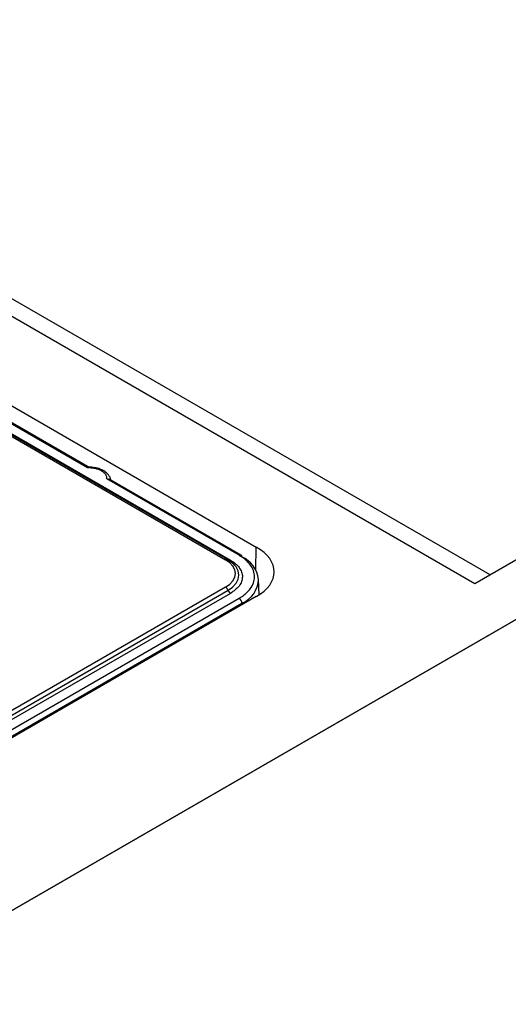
# Model space of a CAD drawing. Header units: millimetres. Extents: x 0 to 423, y 0 to 297.
# Tile 30 of 32: x 367 to 379, y 162 to 186. Entities that reach past the tile are written whole.
import ezdxf

# ---------------------------------------------------------------- set-up
doc = ezdxf.new("R2010")
doc.units = ezdxf.units.MM
doc.layers.add('实线', color=2, linetype='Continuous', lineweight=25)

msp = doc.modelspace()

# ---------------------------------------------------------------- linework, layer by layer
at = {"layer": '实线', "color": 2, "linetype": 'Continuous', "lineweight": 25, "true_color": 0xffff00}
for p, q in [((378.1129, 172.208), (354.1066, 186.0665)), ((378.4936, 172.4278), (354.7565, 186.1309)), ((365.5087, 177.2799), (372.7213, 173.1162)), ((365.5276, 176.5153), (371.9623, 172.8006)), ((372.0123, 172.8056), (365.5776, 176.5202)), ((365.6501, 176.5043), (372.0848, 172.7897)), ((368.5592, 175.0691), (365.8615, 176.6264)), ((368.6097, 175.0737), (365.9115, 176.6313)), ((372.2962, 172.9117), (369.0329, 174.7956)), ((372.3462, 172.9167), (369.0823, 174.8009)), ((380.1458, 173.3816), (378.1129, 172.208)), ((372.7076, 172.5525), (372.7213, 173.1162)), ((372.0123, 172.8056), (372.0056, 172.8085)), ((343.8359, 150.9508), (381.4186, 172.6468)), ((372.7887, 171.9333), (372.7764, 172.3169)), ((371.9623, 172.1256), (344.7387, 156.4098)), ((344.7999, 156.3336), (372.0235, 172.0494)), ((372.0848, 171.9733), (344.8612, 156.2574)), ((345.0726, 156.1353), (372.2962, 171.8512)), ((372.7213, 171.8917), (345.1439, 155.9716)), ((345.1433, 156.015), (372.3669, 171.7309)), ((372.3669, 171.7309), (372.3679, 171.6877)), ((379.3856, 171.4732), (345.8688, 152.1243))]:
    msp.add_line(p, q, dxfattribs=at)
at = {"layer": '实线', "color": 2, "linetype": 'Continuous', "lineweight": 25, "true_color": 0xffff00, "flags": 128}
for points in [[(372.2148, 172.6332), (372.1371, 172.7152), (372.0235, 172.7951)], [(372.0235, 172.0494), (372.1371, 172.1293), (372.2215, 172.2205), (372.2735, 172.3194), (372.2911, 172.4223), (372.2735, 172.5252), (372.2215, 172.6241), (372.2148, 172.6332)]]:
    msp.add_lwpolyline(points, dxfattribs=at)
at = {"layer": '实线', "color": 2, "linetype": 'Continuous', "lineweight": 25, "true_color": 0xffff00}
for centre, radius, start, end in [((371.9927, 172.7564), 0.0537, 76.14829, 124.54754), ((372.0525, 172.8396), 0.0594, 265.84572, 302.84612), ((372.3253, 172.8734), 0.0481, 64.16348, 127.14697), ((372.3179, 172.8765), 0.0491, 355.90637, 54.80523), ((372.0725, 172.2274), 0.7096, 7.24525, 65.48886), ((372.1112, 172.3456), 0.6658, 292.58227, 357.52595), ((371.8795, 171.9964), 0.1535, 20.22711, 57.36203), ((372.1675, 172.1025), 0.1535, 200.22711, 237.36203), ((372.2129, 171.7213), 0.1543, 3.54027, 57.32583)]:
    msp.add_arc(centre, radius, start, end, dxfattribs=at)
msp.add_ellipse((371.6603, 172.5039), major_axis=(1.5003, 0), ratio=0.5771752, start_param=5.4978846, end_param=7.068486, dxfattribs=at)
for points, knots in [([(369.0329, 174.7956), (369.0333, 174.8047), (369.0342, 174.8229), (369.0292, 174.8501), (369.0195, 174.8768), (369.0001, 174.9114), (368.9644, 174.9523), (368.9044, 174.9948), (368.8307, 175.0296), (368.7458, 175.0541), (368.6539, 175.069), (368.5908, 175.069), (368.5592, 175.0691)], [0, 0, 0, 0, 0.0628493, 0.1250402, 0.1872754, 0.2502565, 0.3750403, 0.5001698, 0.6249535, 0.7500828, 0.8749532, 1, 1, 1, 1]), ([(369.1331, 174.7407), (369.1332, 174.741), (369.1409, 174.7847), (369.098, 174.8717), (369.0162, 174.9622), (368.9123, 175.023), (368.7989, 175.0641), (368.6865, 175.085), (368.6113, 175.0871), (368.5846, 175.0878)], [0, 0, 0, 0, 0.0015456, 0.2150388, 0.4215372, 0.5737974, 0.7223269, 0.9015236, 1, 1, 1, 1]), ([(372.2148, 172.6332), (372.1865, 172.6662), (372.1302, 172.7317), (372.0469, 172.783), (372.0056, 172.8085)], [0, 0, 0, 0, 0.5034766, 1, 1, 1, 1]), ([(372.0848, 172.7897), (372.1709, 172.7345), (372.2585, 172.6785), (372.2966, 172.6086), (372.2972, 172.6075)], [0, 0, 0, 0, 0.9844743, 1, 1, 1, 1]), ([(372.2962, 171.8512), (372.3152, 171.8626), (372.3531, 171.8852), (372.405, 171.9216), (372.4529, 171.9596), (372.4964, 171.9992), (372.5357, 172.0406), (372.5965, 172.1152), (372.6591, 172.2282), (372.6855, 172.3814), (372.6591, 172.5346), (372.5883, 172.6627), (372.4988, 172.7642), (372.4076, 172.8427), (372.3334, 172.8887), (372.2962, 172.9117)], [0, 0, 0, 0, 0.0402815, 0.0802513, 0.1200679, 0.1598917, 0.1998829, 0.2401998, 0.3700631, 0.5000579, 0.6299212, 0.759916, 0.8401295, 0.9197297, 1, 1, 1, 1]), ([(372.2972, 172.6075), (372.3199, 172.5716), (372.3661, 172.4987), (372.3841, 172.3813), (372.3637, 172.2638), (372.2868, 172.1178), (372.1642, 172.0301), (372.0848, 171.9733)], [0, 0, 0, 0, 0.1670454, 0.3393067, 0.5113419, 0.6836033, 1, 1, 1, 1])]:
    msp.add_open_spline(points, degree=3, knots=knots, dxfattribs=at)
msp.add_open_spline([(371.9623, 172.1256), (372.285, 172.3119), (372.285, 172.6143), (371.9623, 172.8006)], degree=3, dxfattribs=at)

doc.saveas('drawing.dxf')
